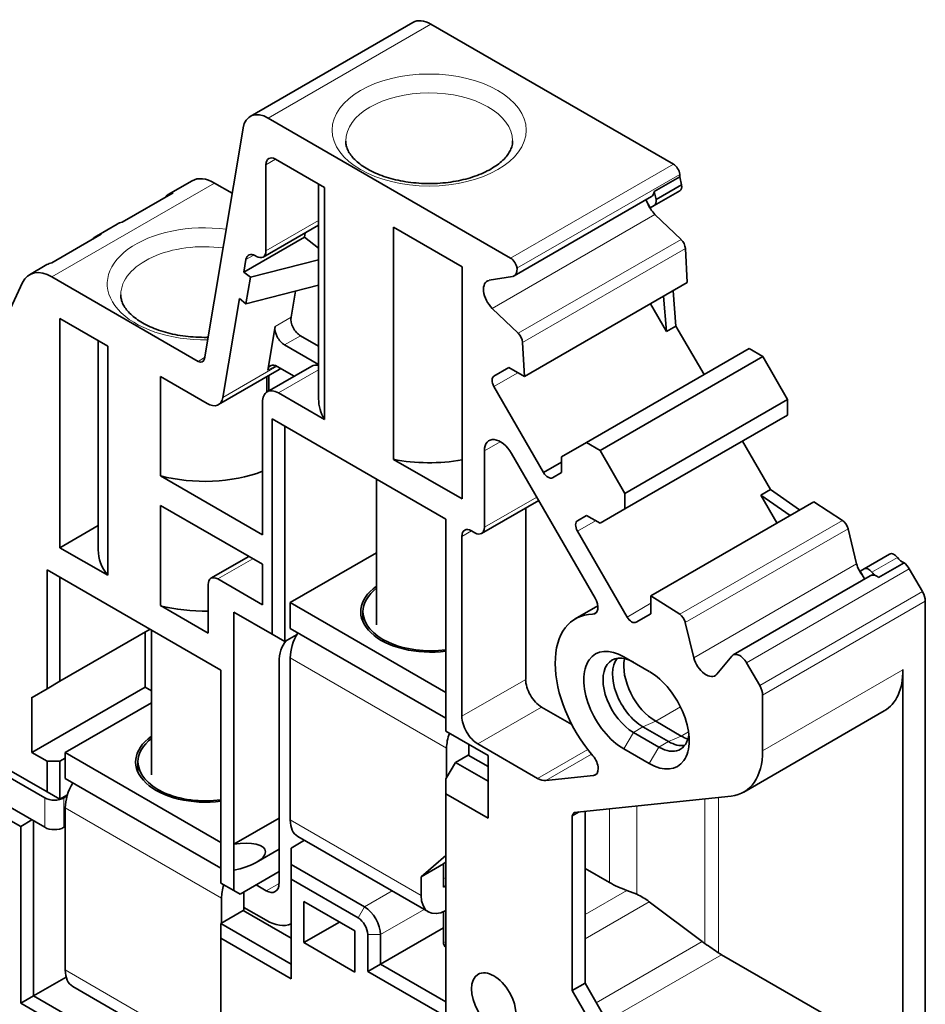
# Model space of a CAD drawing. Header units: millimetres. Extents: x 6 to 292, y 5 to 204.
# Tile 18 of 19: x 159 to 179, y 141 to 163. Entities that reach past the tile are written whole.
import ezdxf

# ---------------------------------------------------------------- set-up
doc = ezdxf.new("R2010")
doc.units = ezdxf.units.MM
for name, color, linetype in [('可见', 7, 'Continuous'), ('尺寸层', 7, 'Continuous'), ('相切', 7, 'Continuous')]:
    doc.layers.add(name, color=color, linetype=linetype)

# ---------------------------------------------------------------- blocks, each defined once
blk = doc.blocks.new('SE5')
at = {"layer": '可见', "color": 7, "linetype": 'Continuous', "lineweight": 35}
for p, q in [((168.028, 163.258), (164.422, 161.176)), ((173.801, 160.117), (168.428, 163.219)), ((164.822, 161.137), (170.195, 158.035)), ((163.408, 155.801), (164.265, 160.919)), ((164.984, 160.227), (166.07, 159.599)), ((164.771, 158.197), (164.771, 160.105)), ((173.376, 159.51), (173.942, 159.837)), ((173.983, 159.658), (173.942, 159.837)), ((163.135, 159.749), (162.605, 159.442)), ((164.023, 159.475), (163.635, 159.699)), ((165.938, 159.676), (165.938, 154.914)), ((166.07, 159.599), (166.07, 154.456)), ((173.417, 159.332), (173.983, 159.658)), ((162.714, 159.483), (161.583, 158.829)), ((170.275, 157.642), (173.315, 159.398)), ((173.29, 159.152), (173.19, 159.326)), ((173.376, 159.509), (173.417, 159.332)), ((173.378, 159.203), (173.944, 159.53)), ((173.378, 159.203), (173.29, 159.152)), ((173.97, 158.451), (173.392, 159.003)), ((161.473, 158.789), (161.014, 158.524)), ((164.709, 158.059), (165.938, 158.769)), ((167.595, 153.575), (167.595, 158.719)), ((167.595, 158.719), (169.118, 157.839)), ((161.123, 158.564), (160.027, 157.931)), ((164.281, 157.725), (165.625, 158.5)), ((165.641, 158.597), (165.625, 158.5)), ((165.938, 158.255), (165.625, 158.5)), ((174.105, 157.493), (174.067, 158.25)), ((164.328, 158.005), (164.281, 157.725)), ((164.537, 158.087), (164.559, 158.074)), ((159.918, 157.891), (159.529, 157.667)), ((165.938, 157.996), (164.427, 157.611)), ((169.118, 157.839), (169.118, 152.696)), ((160.029, 157.617), (163.269, 155.747)), ((164.281, 157.725), (164.427, 157.611)), ((164.427, 157.611), (164.329, 157.024)), ((170.239, 157.63), (169.721, 157.543)), ((159.378, 157.496), (159.02, 156.728)), ((165.938, 157.435), (164.329, 157.024)), ((174.105, 157.493), (170.499, 155.411)), ((164.183, 157.138), (163.816, 154.948)), ((164.329, 157.024), (164.183, 157.138)), ((165.424, 157.303), (165.327, 156.724)), ((173.581, 157.19), (173.647, 156.408)), ((173.859, 156.53), (173.793, 157.312)), ((169.786, 156.921), (170.363, 156.369)), ((173.647, 156.408), (173.292, 157.023)), ((160.206, 151.617), (160.206, 156.696)), ((161.264, 156.085), (160.206, 156.696)), ((164.812, 155.552), (164.974, 156.519)), ((173.859, 156.53), (173.647, 156.408)), ((174.481, 155.452), (173.859, 156.53)), ((165.938, 156.083), (165.536, 156.316)), ((161.054, 156.206), (161.054, 151.567)), ((161.264, 156.085), (161.264, 151.006)), ((165.938, 155.675), (165.183, 156.111)), ((170.46, 156.168), (170.499, 155.411)), ((171.875, 153.947), (175.481, 156.029)), ((172.175, 153.774), (175.781, 155.856)), ((175.781, 155.856), (175.481, 156.029)), ((176.331, 154.903), (175.781, 155.856)), ((165.788, 155.642), (164.798, 155.071)), ((165.021, 155.633), (165.396, 155.416)), ((170.154, 155.61), (169.825, 155.42)), ((170.499, 155.411), (170.154, 155.61)), ((162.432, 153.208), (162.432, 155.41)), ((163.468, 154.812), (162.432, 155.41)), ((163.718, 154.787), (165.062, 155.563)), ((164.794, 155.068), (164.794, 155.408)), ((164.834, 155.431), (164.834, 155.092)), ((170.926, 153.282), (169.825, 155.189)), ((166.07, 154.456), (165.048, 155.046)), ((164.694, 154.842), (164.694, 151.903)), ((176.331, 154.903), (172.725, 152.821)), ((176.331, 154.557), (176.331, 154.903)), ((176.331, 154.557), (172.725, 152.475)), ((164.906, 149.697), (164.906, 154.474)), ((164.906, 154.474), (168.76, 152.249)), ((165.189, 149.534), (165.189, 154.311)), ((171.325, 153.63), (171.875, 153.947)), ((171.875, 153.947), (172.175, 153.774)), ((175.952, 152.904), (175.331, 153.98)), ((169.613, 152.07), (169.613, 153.762)), ((170.216, 153.702), (172.065, 150.5)), ((172.175, 153.774), (172.725, 152.821)), ((169.118, 152.696), (167.595, 153.575)), ((170.926, 153.282), (171.325, 153.512)), ((171.325, 153.283), (171.325, 153.63)), ((164.694, 151.903), (162.432, 153.208)), ((171.125, 153.168), (171.325, 153.283)), ((167.222, 153.137), (167.222, 149.906)), ((172.725, 152.821), (172.725, 152.475)), ((175.74, 152.781), (175.952, 152.904)), ((175.74, 152.781), (176.386, 152.331)), ((176.096, 152.164), (175.74, 152.781)), ((176.598, 152.454), (175.952, 152.904)), ((162.432, 150.332), (162.432, 152.555)), ((162.432, 152.555), (164.694, 151.249)), ((169.55, 151.932), (170.816, 152.663)), ((173.305, 150.552), (176.911, 152.634)), ((177.547, 152.222), (176.911, 152.634)), ((170.528, 152.497), (170.528, 148.697)), ((171.875, 152.331), (171.675, 152.215)), ((172.175, 152.157), (171.875, 152.331)), ((172.725, 152.475), (172.175, 152.157)), ((168.76, 152.249), (168.76, 147.552)), ((168.76, 152.249), (168.76, 147.552)), ((160.206, 151.617), (161.054, 152.107)), ((169.4, 151.947), (169.326, 151.99)), ((172.775, 150.079), (171.675, 151.984)), ((177.862, 151.261), (177.672, 152.037)), ((169.113, 147.881), (169.114, 151.868)), ((161.264, 151.006), (160.206, 151.617)), ((167.222, 151.505), (165.31, 150.401)), ((178.028, 151.149), (178.594, 151.476)), ((164.393, 151.423), (163.553, 150.938)), ((164.694, 151.249), (164.694, 150.351)), ((178.348, 150.958), (178.914, 151.284)), ((159.92, 148.491), (159.92, 151.128)), ((159.92, 151.128), (163.775, 148.903)), ((177.94, 151.098), (178.028, 151.149)), ((178.04, 150.924), (177.94, 151.098)), ((179.029, 151.149), (179.322, 150.642)), ((160.203, 148.655), (160.203, 150.965)), ((164.694, 150.351), (163.703, 150.923)), ((178.164, 150.996), (175.123, 149.24)), ((163.49, 149.721), (163.49, 150.801)), ((165.31, 149.829), (165.31, 150.401)), ((165.31, 150.401), (168.76, 148.409)), ((173.305, 150.552), (173.941, 150.14)), ((173.305, 150.154), (173.305, 150.552)), ((179.384, 125.794), (179.384, 150.433)), ((163.49, 149.721), (162.432, 150.332)), ((164.057, 150.188), (164.906, 149.697)), ((164.057, 150.188), (164.057, 145.042)), ((166.922, 150.197), (166.922, 149.971)), ((172.125, 150.326), (171.627, 150.039)), ((172.975, 149.964), (173.305, 150.154)), ((174.066, 149.955), (174.256, 149.179)), ((159.868, 146.072), (153.433, 149.787)), ((160.203, 148.655), (162.204, 149.81)), ((162.096, 149.747), (162.096, 148.525)), ((162.235, 149.792), (162.235, 146.579)), ((168.76, 147.838), (165.31, 149.829)), ((164.906, 149.697), (165.189, 149.534)), ((165.45, 149.685), (165.189, 149.534)), ((159.868, 145.419), (153.433, 149.134)), ((165.061, 144.176), (165.061, 149.075)), ((165.31, 145.584), (165.31, 149.175)), ((172.702, 149.198), (173.268, 148.871)), ((174.762, 148.812), (175.095, 149.216)), ((175.716, 148.56), (175.423, 149.067)), ((163.775, 148.904), (163.774, 144.184)), ((163.775, 148.903), (163.774, 144.184)), ((178.889, 148.913), (178.889, 140.274)), ((160.203, 148.655), (159.92, 148.491)), ((162.096, 148.525), (159.585, 147.076)), ((159.92, 148.491), (159.588, 148.299)), ((162.096, 148.525), (162.235, 148.445)), ((159.585, 148.301), (159.585, 147.076)), ((159.588, 148.299), (159.585, 148.301)), ((175.778, 148.351), (175.778, 147.117)), ((162.235, 148.178), (160.324, 147.075)), ((170.881, 148.085), (171.549, 147.699)), ((175.364, 146.201), (178.475, 147.998)), ((173.975, 147.442), (173.409, 147.769)), ((168.76, 147.552), (169.697, 147.011)), ((168.76, 147.552), (168.76, 147.552)), ((173.692, 147.32), (173.126, 147.647)), ((172.914, 147.524), (173.48, 147.197)), ((168.775, 146.516), (168.775, 147.174)), ((169.27, 147.257), (169.27, 147.012)), ((170.793, 146.503), (169.467, 147.268)), ((173.268, 146.83), (172.702, 147.157)), ((159.585, 147.076), (159.92, 146.883)), ((159.92, 146.205), (159.92, 146.883)), ((159.92, 146.883), (160.203, 146.883)), ((160.324, 146.952), (160.203, 146.883)), ((160.203, 146.042), (160.203, 146.883)), ((160.324, 146.503), (160.324, 147.075)), ((160.324, 147.075), (163.774, 145.082)), ((169.255, 147.021), (168.972, 146.858)), ((169.255, 147.021), (169.697, 146.766)), ((169.697, 147.011), (169.697, 145.623)), ((159.02, 146.725), (159.92, 146.205)), ((161.935, 146.871), (161.935, 146.644)), ((168.76, 146.49), (168.972, 146.858)), ((168.972, 146.858), (169.697, 146.439)), ((163.774, 144.511), (160.324, 146.503)), ((168.76, 146.49), (168.759, 141.714)), ((168.76, 146.164), (168.76, 146.49)), ((172.031, 146.567), (170.972, 146.456)), ((159.92, 146.205), (160.203, 146.042)), ((160.371, 146.139), (160.203, 146.042)), ((160.292, 146.072), (160.364, 146.113)), ((168.76, 146.164), (168.759, 141.224)), ((169.697, 145.623), (168.76, 146.164)), ((171.601, 145.748), (175.083, 146.112)), ((160.324, 142.257), (160.324, 145.848)), ((159.338, 145.439), (158.914, 145.684)), ((159.338, 145.439), (159.585, 145.582)), ((164.057, 145.042), (165.061, 145.622)), ((171.561, 145.67), (171.716, 145.76)), ((171.561, 145.67), (171.601, 145.748)), ((171.561, 141.8), (171.561, 145.67)), ((171.843, 141.963), (171.843, 145.773)), ((159.338, 141.521), (159.338, 145.439)), ((159.621, 145.562), (159.62, 141.684)), ((160.324, 145.437), (160.292, 145.419)), ((165.33, 144.96), (165.626, 145.131)), ((165.476, 145.217), (168.375, 143.544)), ((164.057, 145.042), (164.057, 145.042)), ((164.057, 144.47), (164.057, 145.042)), ((164.557, 144.64), (165.061, 144.932)), ((165.33, 144.96), (165.33, 144.593)), ((168.76, 144.797), (168.209, 144.32)), ((165.33, 144.593), (166.956, 143.654)), ((165.33, 144.266), (165.33, 144.593)), ((168.704, 144.606), (168.209, 144.32)), ((168.704, 144.606), (168.76, 144.654)), ((168.704, 144.606), (168.704, 144.093)), ((171.843, 144.509), (172.384, 144.197)), ((164.057, 144.47), (164.057, 144.02)), ((164.057, 144.47), (164.057, 144.47)), ((165.061, 144.437), (164.198, 143.939)), ((165.33, 144.266), (165.33, 142.061)), ((166.815, 143.409), (165.33, 144.266)), ((168.209, 144.32), (168.209, 143.91)), ((163.774, 144.184), (164.057, 144.02)), ((163.774, 144.184), (163.774, 144.184)), ((164.552, 144.143), (164.778, 144.013)), ((168.704, 144.093), (168.76, 144.125)), ((163.788, 143.295), (163.788, 143.848)), ((164.198, 143.939), (164.057, 144.02)), ((164.283, 143.988), (164.283, 143.564)), ((172.773, 144.022), (172.991, 143.934)), ((164.778, 143.36), (164.283, 143.645)), ((165.612, 142.864), (165.612, 143.776)), ((165.612, 143.776), (166.744, 143.123)), ((173.267, 143.77), (174.438, 142.885)), ((164.269, 143.572), (163.774, 143.286)), ((164.269, 143.572), (165.33, 142.96)), ((168.704, 143.542), (168.704, 142.889)), ((163.773, 136.88), (163.774, 143.286)), ((165.33, 142.388), (163.774, 143.286)), ((163.774, 143.286), (163.774, 142.96)), ((166.402, 143.32), (165.612, 142.864)), ((167.31, 142.388), (168.704, 143.193)), ((163.774, 142.96), (163.773, 136.716)), ((165.33, 142.061), (163.774, 142.96)), ((166.744, 143.123), (166.744, 142.211)), ((167.027, 142.225), (167.027, 143.041)), ((167.31, 143.041), (167.31, 142.388)), ((166.744, 142.211), (165.612, 142.864)), ((174.868, 142.596), (178.889, 140.274)), ((167.027, 142.225), (167.31, 142.388)), ((167.31, 142.388), (168.759, 141.551)), ((159.62, 141.684), (160.342, 142.101)), ((168.759, 141.224), (167.027, 142.225)), ((160.489, 141.891), (163.388, 140.217)), ((171.561, 141.8), (171.843, 141.963)), ((172.612, 140.633), (171.843, 141.963)), ((159.62, 141.684), (159.338, 141.521)), ((159.62, 141.684), (161.968, 140.328)), ((168.759, 141.714), (168.759, 141.647)), ((168.759, 141.551), (168.759, 141.714)), ((172.329, 140.469), (171.561, 141.8)), ((161.827, 140.083), (159.338, 141.521)), ((168.759, 141.551), (168.759, 141.224))]:
    blk.add_line(p, q, dxfattribs=at)
blk.add_arc((144.168, 97.564), 54.498, 55.7956, 56.1809, dxfattribs=at)
for centre, major_axis, ratio, start_param, end_param in [((168.428, 162.566), (0.4, -0.693), 0.57735, 2.356194, 3.141593), ((164.822, 160.484), (0.4, -0.693), 0.57735, 2.356194, 3.752458), ((164.984, 159.982), (0.15, -0.26), 0.57735, 2.35605, 3.926846), ((173.801, 159.954), (0.1, -0.173), 0.57735, 0.907886, 2.356194), ((163.635, 158.883), (0.5, -0.866), 0.57735, 2.356194, 3.141593), ((173.731, 159.984), (0.15, -0.26), 0.57735, 0.785417, 0.907867), ((173.844, 159.703), (0.1, -0.173), 0.57735, 0, 1.000886), ((163.105, 158.576), (0.5, -0.866), 0.57735, 2.941261, 3.341924), ((173.165, 159.658), (-0.15, 0.26), 0.57735, 3.141593, 3.816901), ((173.278, 159.376), (-0.1, 0.173), 0.57735, 3.141593, 4.142479), ((173.481, 159.262), (0.2, -0.346), 0.57735, 4.405994, 5.179629), ((161.973, 157.923), (0.5, -0.866), 0.57735, 2.941261, 3.141593), ((161.514, 157.658), (0.5, -0.866), 0.57735, 2.941261, 3.341924), ((173.925, 158.321), (0.1, -0.173), 0.57735, 0.846463, 2.038582), ((164.537, 157.842), (0.15, -0.26), 0.57735, 2.356194, 3.752458), ((164.559, 158.319), (-0.15, 0.26), 0.57735, 2.356194, 3.926846), ((170.195, 157.872), (0.1, -0.173), 0.57735, 0.907886, 2.356194), ((160.418, 157.025), (0.5, -0.866), 0.57735, 2.941261, 3.141593), ((170.125, 157.902), (-0.15, 0.26), 0.57735, 2.9287, 4.049479), ((160.029, 156.801), (0.5, -0.866), 0.57735, 2.356194, 3.52533), ((169.875, 157.18), (0.2, -0.346), 0.57735, 2.9287, 5.179629), ((165.536, 156.56), (-0.15, 0.26), 0.57735, 0.610865, 2.35605), ((165.183, 156.356), (0.15, -0.26), 0.57735, 3.752458, 5.497642), ((170.319, 156.239), (0.1, -0.173), 0.57735, 0.846463, 2.038582), ((163.269, 155.91), (-0.1, 0.173), 0.57735, 2.356194, 3.752458), ((165.02, 155.389), (0.15, -0.26), 0.57735, 2.35605, 3.752458), ((166.038, 155.209), (0.25, -0.433), 0.57735, 2.642284, 3.141593), ((164.812, 155.996), (-0.25, 0.433), 0.57735, 3.141593, 3.292686), ((169.925, 155.247), (-0.1, 0.173), 0.57735, 0.000073, 1.570869), ((165.048, 154.638), (0.25, -0.433), 0.57735, 2.35605, 3.926928), ((163.468, 155.22), (-0.25, 0.433), 0.57735, 2.356194, 3.752458), ((168.388, 154.914), (2.45, 0), 0.577434, 3.141593, 3.471377), ((169.966, 153.557), (0.25, -0.433), 0.57735, 1.570796, 3.926846), ((168.388, 154.914), (-2.45, 0), 0.577434, 1.241157, 1.873343), ((163.404, 154.444), (-2.35, 0), 0.57735, 1.144621, 2.152135), ((171.025, 153.341), (-0.1, 0.173), 0.57735, 1.582227, 3.141593), ((171.775, 152.042), (-0.1, 0.173), 0.57735, 0, 1.570796), ((177.538, 152.064), (0.1, -0.173), 0.57735, 1.103011, 2.294708), ((169.326, 151.745), (0.15, -0.26), 0.57735, 2.35605, 3.926928), ((169.4, 152.192), (-0.15, 0.26), 0.57735, 2.35605, 3.926846), ((163.404, 151.567), (2.35, 0), 0.57735, 3.141593, 3.567768), ((178.694, 151.303), (0.1, -0.173), 0.57735, 1.813983, 3.141593), ((178.131, 151.208), (-0.2, 0.346), 0.57735, 1.103557, 1.877191), ((178.876, 151.547), (0.15, -0.26), 0.57735, 4.955576, 5.674254), ((178.879, 151.062), (0.15, -0.26), 0.57735, 1.570773, 2.193901), ((178.128, 150.976), (-0.1, 0.173), 0.57735, 4.955576, 6.283185), ((178.311, 151.22), (0.15, -0.26), 0.57735, 4.955576, 5.335494), ((163.703, 150.678), (0.15, -0.26), 0.57735, 2.356194, 3.926991), ((178.314, 150.736), (0.15, -0.26), 0.57735, 2.532661, 3.141593), ((178.314, 150.736), (-0.15, 0.26), 0.57735, 5.335494, 5.674254), ((168.422, 150.197), (1.551, 0), 0.57735, 2.455811, 4.932404), ((168.422, 150.197), (-1.5, 0), 0.57735, 5.639684, 6.283185), ((179.172, 150.555), (0.15, -0.26), 0.57735, 0.785398, 1.570779), ((171.915, 150.414), (-0.15, 0.26), 0.57735, 2.82809, 4.712389), ((163.404, 151.567), (2.35, 0), 0.57735, 4.286214, 4.749331), ((168.422, 150.197), (-1.5, 0), 0.57735, 0, 1.798354), ((172.702, 148.177), (1.075, -1.862), 0.57735, 2.82809, 5.031562), ((172.875, 150.137), (-0.1, 0.173), 0.57735, 1.570796, 3.141666), ((173.932, 149.982), (0.1, -0.173), 0.57735, 1.103011, 2.294708), ((165.876, 149.501), (-0.4, -0.693), 0.57735, 4.710563, 5.497787), ((165.91, 148.585), (0.6, -1.039), 0.57735, 3.313567, 3.926991), ((165.91, 148.585), (0.6, -1.039), 0.57735, -3.345296, -3.313567), ((172.702, 148.177), (0.625, -1.083), 0.57735, 2.356194, 5.497787), ((172.914, 148.3), (0.475, -0.823), 0.57735, 2.356194, 5.497787), ((173.126, 148.422), (0.475, -0.823), 0.57735, 3.366788, 5.497787), ((173.409, 148.586), (0.5, -0.866), 0.57735, 3.717051, 5.497787), ((174.525, 149.126), (-0.2, 0.346), 0.57735, 1.103557, 3.354485), ((175.273, 148.98), (0.15, -0.26), 0.57735, 1.570773, 3.354485), ((173.268, 147.851), (-0.625, 1.083), 0.57735, 2.356194, 5.497787), ((177.475, 149.73), (-1, 1.732), 0.57735, 3.141593, 3.926991), ((170.881, 148.493), (-0.25, 0.433), 0.57735, 0.785336, 2.356194), ((175.566, 148.473), (0.15, -0.26), 0.57735, 0.785398, 1.570779), ((169.467, 147.677), (0.25, -0.433), 0.57735, 3.926928, 5.497787), ((163.435, 146.871), (1.551, 0), 0.57735, 2.455811, 4.932987), ((163.435, 146.871), (-1.5, 0), 0.57735, 5.639684, 6.283185), ((169.341, 147.501), (0.4, 0.693), 0.57735, 1.883674, 2.356194), ((173.48, 147.973), (-0.475, 0.823), 0.57735, 2.356194, 3.779429), ((173.692, 148.096), (-0.475, 0.823), 0.57735, 2.356194, 2.916397), ((173.975, 148.259), (-0.5, 0.866), 0.57735, -3.926991, -3.717051), ((174.364, 147.934), (-1, 1.732), 0.57735, 2.889693, 3.926991), ((171.923, 146.84), (-0.15, 0.26), 0.57735, 2.889693, 5.031562), ((163.435, 146.871), (-1.5, 0), 0.57735, 0, 1.798961), ((170.793, 146.911), (0.25, -0.433), 0.57735, 5.497787, 6.031292), ((160.889, 146.175), (-0.4, -0.693), 0.57735, 4.710563, 5.497787), ((160.08, 146.194), (-0.3, 0), 0.57735, 0.785398, 2.356194), ((165.876, 145.91), (0.4, 0.693), 0.57735, 2.356194, 3.141593), ((160.08, 145.541), (0.3, 0), 0.57735, 3.926991, 5.497787), ((164.057, 144.756), (-0.705, -0.145), 0.390246, 1.490719, 4.632311), ((164.354, 144.174), (0.4, 0.693), 0.57735, 1.930964, 2.356194), ((164.778, 144.339), (-0.2, 0.346), 0.57735, 2.356194, 3.926991), ((173.798, 145.013), (-2, 0), 0.57735, 0.785398, 1.032514), ((168.775, 144.236), (0.4, 0.693), 0.57735, 2.356194, 3.90001), ((172.761, 143.199), (-0.894, 0.564), 0.716839, 4.595145, 4.900232), ((166.956, 143.245), (-0.25, 0.433), 0.57735, 3.926991, 5.497787), ((166.815, 143.164), (0.15, -0.26), 0.57735, 0.785398, 2.356194), ((168.633, 143.583), (0.05, -0.0866), 0.57735, 0.785398, 0.846549), ((164.778, 144.339), (-0.6, 1.039), 0.57735, 2.356194, 3.063461), ((168.916, 143.012), (0.15, 0.26), 0.57735, 2.356194, 3.095689), ((174.944, 143.456), (-0.894, 0.564), 0.716839, 1.453553, 1.525979), ((174.868, 143.412), (0.5, -0.866), 0.57735, -0.875943, -0.785398), ((160.889, 142.584), (0.4, 0.693), 0.57735, 2.356194, 3.141593)]:
    blk.add_ellipse(centre, major_axis=major_axis, ratio=ratio, start_param=start_param, end_param=end_param, dxfattribs=at)
blk.add_ellipse((169.82, 141.554), major_axis=(0.35, -0.606), ratio=0.57735, dxfattribs=at)
for points, knots in [([(170.237, 160.634), (170.237, 160.627), (170.242, 160.586), (170.225, 160.51), (170.184, 160.408), (170.119, 160.307), (170.027, 160.204), (169.906, 160.103), (169.762, 160.009), (169.594, 159.923), (169.407, 159.848), (169.201, 159.786), (168.982, 159.738), (168.753, 159.704), (168.516, 159.687), (168.278, 159.687), (168.041, 159.703), (167.81, 159.735), (167.59, 159.782), (167.383, 159.844), (167.194, 159.918), (167.025, 160.003), (166.88, 160.096), (166.76, 160.195), (166.667, 160.296), (166.599, 160.396), (166.557, 160.495), (166.538, 160.572), (166.541, 160.614), (166.542, 160.628)], [0, 0, 0, 0, 0.008409, 0.055783, 0.095035, 0.132311, 0.171961, 0.210568, 0.248834, 0.287077, 0.325435, 0.363972, 0.402685, 0.441546, 0.48051, 0.51953, 0.558555, 0.597518, 0.636368, 0.675054, 0.713534, 0.751777, 0.789786, 0.827633, 0.865475, 0.903625, 0.942773, 0.984145, 1, 1, 1, 1]), ([(163.489, 156.28), (163.459, 156.279), (163.35, 156.278), (163.161, 156.284), (162.927, 156.309), (162.702, 156.35), (162.488, 156.406), (162.291, 156.475), (162.113, 156.555), (161.957, 156.645), (161.826, 156.742), (161.72, 156.842), (161.641, 156.943), (161.588, 157.042), (161.558, 157.137), (161.556, 157.192), (161.555, 157.223)], [0.1920935, 0.1920935, 0.1920935, 0.1920935, 0.2149842, 0.2762804, 0.337527, 0.3986311, 0.4595135, 0.5200999, 0.5803309, 0.6401835, 0.6997129, 0.7591285, 0.8187336, 0.879337, 0.9424521, 1, 1, 1, 1])]:
    blk.add_open_spline(points, degree=3, knots=knots, dxfattribs=at)
blk.add_open_spline([(173.942, 159.837), (173.943, 159.849), (173.943, 159.862)], degree=2, dxfattribs=at)
at = {"layer": '相切', "color": 7, "linetype": 'Continuous', "lineweight": 13}
for p, q in [((168.428, 163.219), (164.822, 161.137)), ((164.771, 160.105), (164.984, 160.227)), ((170.195, 158.035), (173.801, 160.117)), ((170.335, 157.81), (173.941, 159.892)), ((163.635, 159.699), (160.029, 157.617)), ((173.392, 159.003), (169.786, 156.921)), ((165.938, 158.87), (164.771, 158.197)), ((170.363, 156.369), (173.97, 158.451)), ((170.46, 156.168), (174.067, 158.25)), ((164.5, 158.104), (164.328, 158.005)), ((164.974, 156.519), (165.327, 156.724)), ((165.536, 156.316), (165.183, 156.111)), ((163.269, 155.747), (163.413, 155.83)), ((163.816, 154.948), (165.012, 155.638)), ((164.984, 155.651), (164.812, 155.552)), ((169.825, 155.42), (170.154, 155.61)), ((165.938, 155.56), (165.048, 155.046)), ((170.354, 155.494), (169.825, 155.189)), ((169.966, 153.966), (169.613, 153.762)), ((169.613, 152.07), (170.772, 152.739)), ((172.075, 152.215), (171.675, 151.984)), ((173.941, 150.14), (177.547, 152.222)), ((169.326, 151.99), (169.114, 151.868)), ((174.066, 149.955), (177.672, 152.037)), ((163.703, 150.923), (164.481, 151.372)), ((174.256, 149.179), (177.862, 151.261)), ((178.201, 151.074), (178.767, 151.4)), ((175.423, 149.067), (179.029, 151.149)), ((179.322, 150.642), (175.716, 148.56)), ((172.775, 150.079), (173.305, 150.385)), ((179.384, 150.433), (175.778, 148.351)), ((172.104, 150.193), (172.011, 150.14)), ((168.775, 147.174), (165.31, 149.175)), ((175.778, 147.117), (178.889, 148.913)), ((169.113, 147.881), (170.528, 148.697)), ((170.881, 148.085), (169.467, 147.268)), ((173.96, 148.087), (173.409, 147.769)), ((173.126, 147.647), (173.409, 147.769)), ((173.126, 147.647), (172.914, 147.524)), ((174.137, 147.536), (173.975, 147.442)), ((172.702, 147.157), (172.914, 147.524)), ((173.692, 147.32), (173.48, 147.197)), ((173.975, 147.442), (173.692, 147.32)), ((171.904, 147.144), (170.793, 146.503)), ((173.48, 147.197), (173.268, 146.83)), ((171.987, 147.041), (170.972, 146.456)), ((172.031, 146.567), (172.106, 146.61)), ((159.868, 145.419), (159.868, 146.072)), ((160.292, 145.419), (160.292, 146.072)), ((174.501, 146.051), (174.501, 142.841)), ((174.804, 146.083), (174.804, 142.636)), ((163.788, 143.848), (160.324, 145.848)), ((172.384, 145.83), (172.384, 144.197)), ((172.991, 145.893), (172.991, 143.934)), ((164.057, 145.042), (165.061, 145.621)), ((165.31, 145.584), (168.209, 143.91)), ((168.704, 144.277), (168.76, 144.309)), ((164.778, 144.013), (165.061, 144.176)), ((166.956, 143.654), (167.57, 144.008)), ((171.843, 143.485), (172.773, 144.022)), ((166.815, 143.409), (166.956, 143.654)), ((171.843, 142.948), (173.267, 143.77)), ((167.31, 143.041), (168.277, 143.6)), ((167.027, 143.041), (167.31, 143.041)), ((168.704, 142.889), (168.76, 142.857)), ((172.093, 141.531), (174.438, 142.885)), ((172.326, 141.128), (174.868, 142.596)), ((160.324, 142.257), (163.223, 140.583))]:
    blk.add_line(p, q, dxfattribs=at)
blk.add_ellipse((168.389, 160.874), major_axis=(2.15, 0), ratio=0.57735, dxfattribs=at)
for centre, major_axis, start_param, end_param in [((168.389, 160.629), (1.85, 0), 0.007273, 3.143505), ((163.404, 157.465), (-2.15, 0), 4.484661, 7.888933), ((163.404, 157.22), (-1.85, 0), 4.485502, 6.278817)]:
    blk.add_ellipse(centre, major_axis=major_axis, ratio=0.57735, start_param=start_param, end_param=end_param, dxfattribs=at)

msp = doc.modelspace()

# ---------------------------------------------------------------- block references
at = {"layer": '尺寸层'}
msp.add_blockref('SE5', (0, 0), dxfattribs=at)

doc.saveas('drawing.dxf')
